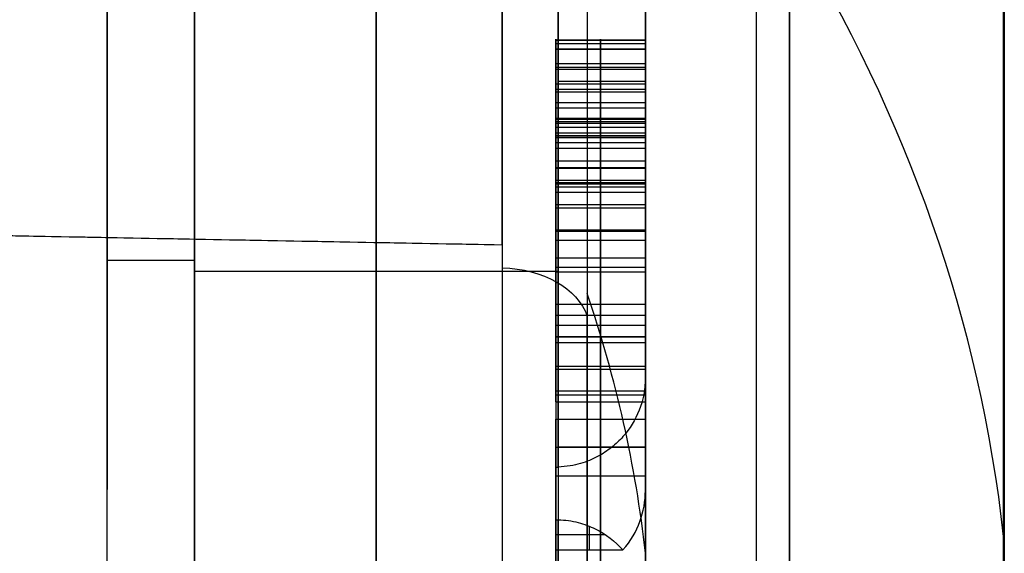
# Model space of a CAD drawing. Header units: centimetres. Extents: x -11 to 25.4, y -15 to 20.7.
# Tile 237 of 256: x 13.961 to 14.51, y 1.197 to 1.494. Entities that reach past the tile are written whole.
import ezdxf

# ---------------------------------------------------------------- set-up
doc = ezdxf.new("R2010")
doc.units = ezdxf.units.CM
doc.layers.add('Default', color=7, linetype='Continuous', true_color=0x000000)

msp = doc.modelspace()

# ---------------------------------------------------------------- linework, layer by layer
at = {"layer": 'Default'}
for p, q in [((14.159999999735, 1.871061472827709, -0.1960721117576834), (14.159999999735, 0.8353226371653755, -0.1960721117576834)), ((14.15999999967, 0.83532263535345, 0.1960721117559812), (14.15999999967, 1.871061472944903, 0.1960721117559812)), ((14.31, 1.477619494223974, 0.4452174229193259), (14.31, 1.67413252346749, 0.2487043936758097)), ((14.31, 1.674132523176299, -0.2487043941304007), (14.31, 0.2487043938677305, -1.674132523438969)), ((14.01, 1.232299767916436, -0.1434364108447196), (14.01, 1.519172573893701, 0.1434363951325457)), ((14.01, 1.519172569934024, -0.1434363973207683), (14.01, 1.232299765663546, 0.1434364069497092)), ((14.285, 1.48071758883, 0.3318879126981), (14.285, 1.4538728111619, 0.30504313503)), ((14.285, 1.429362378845, 0.3832431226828), (14.285, 1.48071758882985, 0.33188791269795)), ((14.26, 1.437053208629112, 0.4915663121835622), (14.26, 1.467646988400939, 0.5221600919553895)), ((14.31, 1.46729519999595, 0.31846552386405), (14.26, 1.46729519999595, 0.31846552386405)), ((14.31, 1.455039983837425, 0.357565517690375), (14.26, 1.455039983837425, 0.357565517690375)), ((14.285, 1.453872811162, 0.3050431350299), (14.285, 1.40251760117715, 0.35639834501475)), ((14.285, 1.444924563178, 0.3988053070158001), (14.285, 1.429362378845, 0.3832431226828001)), ((14.31, 1.32496569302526, 0.5978712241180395), (14.31, 1.438775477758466, 0.484061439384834)), ((14.31, 1.4371434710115, 0.3910242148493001), (14.26, 1.4371434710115, 0.3910242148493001)), ((14.31, 1.428195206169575, 0.330720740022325), (14.26, 1.428195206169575, 0.330720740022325)), ((14.285, 1.397848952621, 0.4147565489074), (14.285, 1.41107680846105, 0.42798440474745)), ((14.31, 1.404462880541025, 0.421370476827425), (14.26, 1.404462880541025, 0.421370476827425)), ((14.285, 1.402517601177, 0.3563983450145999), (14.285, 1.251524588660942, 0.2054053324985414)), ((14.285, 1.314202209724, 0.4984032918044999), (14.285, 1.39784895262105, 0.4147565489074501)), ((14.26, 1.391231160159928, 0.3451119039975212), (14.26, 1.359717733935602, 0.3766253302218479)), ((14.285, 1.361277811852, 0.5657097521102), (14.285, 1.390845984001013, 0.5921654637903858)), ((14.230230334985, 1.368474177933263, -1.368474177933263), (13.42000000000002, 1.383476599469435, -1.383476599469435)), ((14.26, 1.352201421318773, 0.4067145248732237), (14.26, 1.379046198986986, 0.433559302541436)), ((14.31, 1.376061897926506, 0.5789376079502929), (14.26, 1.376061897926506, 0.5789376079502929)), ((14.285, 1.198652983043, 0.2155605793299), (14.285, 1.37100417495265, 0.3879117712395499)), ((14.285, 1.371004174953, 0.3879117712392), (14.285, 1.28735743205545, 0.4715585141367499)), ((14.31, 1.356025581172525, 0.456579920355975), (14.26, 1.356025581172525, 0.456579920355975)), ((14.26130884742, 1.35370991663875, 0.1987249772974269), (14.05869115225, 1.35370991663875, 0.1934192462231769)), ((14.26130884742, 1.35370991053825, -0.198724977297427), (14.058691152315, 1.35370991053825, -0.193419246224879)), ((14.285, 1.353496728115, 0.6264022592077), (14.285, 1.31731465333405, 0.5902201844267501)), ((14.285, 1.317314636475, 0.6625843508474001), (14.285, 1.35349672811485, 0.6264022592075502)), ((14.31, 1.335405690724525, 0.608311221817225), (14.26, 1.335405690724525, 0.608311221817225)), ((14.26, 1.335405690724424, 0.6083112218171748), (14.26, 1.299223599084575, 0.6444933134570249)), ((14.31, 1.335405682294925, 0.6444933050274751), (14.26, 1.335405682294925, 0.6444933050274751)), ((14.26, 1.299223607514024, 0.6083112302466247), (14.26, 1.335405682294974, 0.644493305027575)), ((14.31, 1.329180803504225, 0.4297351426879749), (14.26, 1.329180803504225, 0.4297351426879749)), ((14.31, 1.323663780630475, 0.277544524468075), (14.26, 1.323663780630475, 0.277544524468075)), ((14.285, 1.317314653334, 0.5902201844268), (14.285, 1.28113256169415, 0.62640227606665)), ((14.285, 1.281132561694, 0.6264022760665), (14.285, 1.31731463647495, 0.66258435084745)), ((14.285, 1.287357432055, 0.4715585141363), (14.285, 1.3142022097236, 0.4984032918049)), ((14.31, 1.3007798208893, 0.4849809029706), (14.26, 1.3007798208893, 0.4849809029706)), ((14.31, 1.299223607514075, 0.608311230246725), (14.26, 1.299223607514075, 0.608311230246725)), ((14.31, 1.299223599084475, 0.6444933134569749), (14.26, 1.299223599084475, 0.6444933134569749)), ((14.31, 1.284828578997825, 0.301736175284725), (14.26, 1.284828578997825, 0.301736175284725)), ((14.31, 0.248704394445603, 1.674132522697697), (14.31, 1.28878360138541, 0.6340533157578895)), ((14.285, 1.271406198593, 0.5497584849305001), (14.285, 1.06793063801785, 0.3462829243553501)), ((14.285, 1.239892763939, 0.5812719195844), (14.285, 1.27140619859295, 0.5497584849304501)), ((14.31, 1.255649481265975, 0.5655152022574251), (14.26, 1.255649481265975, 0.5655152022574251)), ((14.26, 1.05217392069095, 0.3620396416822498), (14.26, 1.255649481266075, 0.565515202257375)), ((14.285, 1.036417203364, 0.3777963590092), (14.285, 1.2398927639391, 0.5812719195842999)), ((14.278716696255, 1.211869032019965, 0.2023445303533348), (14.278716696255, 1.1986529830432, 0.2155605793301)), ((14.28778398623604, 1.20708792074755, 0.20712564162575), (14.26, 1.20708792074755, 0.20712564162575)), ((14.31, 1.196781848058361, 1.196781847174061), (14.31, 0.91561813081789, 0.9156181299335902)), ((14.51, -6.349820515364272, 6.349817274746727), (14.51, 1.198134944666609, -1.198138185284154))]:
    msp.add_line(p, q, dxfattribs=at)
at = {"layer": 'Default', "extrusion": (1, 0, 0)}
for centre, radius, start, end in [((-3.92060922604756e-16, 1.256073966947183e-16, 14.3719318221), 2.199999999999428, 225.4753440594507, 45), ((-1.379715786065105e-12, 1.367679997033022e-11, 14.39028331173), 2.187951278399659, 225.4753440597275, 44.9999999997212), ((1.339373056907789e-12, -1.2777334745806e-12, 14.31), 1.692505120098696, 278.4498997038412, 351.5501002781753), ((-1.379518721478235e-12, 1.367652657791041e-11, 14.39028331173), 2.18795127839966, 44.9999999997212, 92.93354095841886), ((-1.292805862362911e-10, -1.317804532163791e-10, 14.23023032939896), 1.935314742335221, 44.99999999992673, 45.53181975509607), ((-1.340122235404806e-10, -1.366073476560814e-10, 14.23023032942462), 1.93531474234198, 45.53181975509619, 82.44455114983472)]:
    msp.add_arc(centre, radius, start, end, dxfattribs=at)
at = {"layer": 'Default', "extrusion": (-1, 0, 0)}
for centre, radius, start, end in [((1.476648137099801e-10, -1.450679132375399e-10, -14.23023032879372), 1.935314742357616, 135.00000000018, 172.4445511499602), ((6.42605080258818e-11, 5.936175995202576e-11, -14.23023033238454), 1.935314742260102, 187.5554488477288, 262.4445511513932), ((0, 0, -14.51), 1.694430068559, 72.93896169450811, 17.06154366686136), ((-1.395328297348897e-13, 1.158539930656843e-12, -14.31), 1.692505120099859, 135.0000000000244, 171.5501003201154), ((-1.411315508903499e-13, 1.161915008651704e-12, -14.31), 1.692505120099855, 98.4498997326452, 135.0000000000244)]:
    msp.add_arc(centre, radius, start, end, dxfattribs=at)
at = {"layer": 'Default', "extrusion": (-0.9999999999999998, -2.162820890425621e-08, 2.868702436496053e-09)}
msp.add_arc((1.21467613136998e-07, 1.611035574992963e-08, -14.2775215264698), 1.897080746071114, 187.5554488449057, 262.4445872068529, dxfattribs=at)
at = {"layer": 'Default', "extrusion": (0.9999999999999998, 6.342680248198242e-10, 2.1324902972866e-08)}
msp.add_arc((1.438744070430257e-08, -1.173443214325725e-07, 14.27752152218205), 1.897080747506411, 7.555412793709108, 44.99999650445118, dxfattribs=at)
at = {"layer": 'Default', "extrusion": (-0.9999999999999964, -7.937144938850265e-08, 3.298516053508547e-08)}
msp.add_arc((6.241935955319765e-06, 4.130646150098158e-06, -14.50956411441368), 1.705848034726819, 135.0002076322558, 17.06149344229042, dxfattribs=at)
at = {"layer": 'Default', "extrusion": (-0.9999999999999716, -2.28320702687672e-07, 7.007324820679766e-08)}
msp.add_arc((7.926163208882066e-06, 2.432594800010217e-06, -14.50999959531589), 1.694425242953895, 72.93909684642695, 17.0616225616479, dxfattribs=at)
at = {"layer": 'Default', "extrusion": (-0.9999999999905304, 3.077290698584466e-06, 3.077290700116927e-06)}
msp.add_arc((-4.422791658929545e-05, 4.422791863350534e-05, -14.37192224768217), 2.199999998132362, 91.46882587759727, 135.0000000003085, dxfattribs=at)
at = {"layer": 'Default', "extrusion": (-2.248201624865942e-15, -0.707106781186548, 0.7071067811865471)}
msp.add_arc((13.01392099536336, 1.591607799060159), 1.499999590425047, 4.367847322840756, 23.42588226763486, dxfattribs=at)
at = {"layer": 'Default', "extrusion": (0, 0.7071067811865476, 0.7071067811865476)}
for radius, start, end in [(1.5, 184.3680387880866, 203.4259754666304), (1.3, 184.4514987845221, 193.5905104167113)]:
    msp.add_arc((-13.01392158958, -1.591605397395), radius, start, end, dxfattribs=at)
at = {"layer": 'Default', "extrusion": (0, 1, 0)}
for centre, start, end in [((-14.26, 0.2487078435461, 1.459583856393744), 180.0017175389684, 268.4999999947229), ((-14.06, 0.1434363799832, 1.360085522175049), 2.486920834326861e-05, 88.49999962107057)]:
    msp.add_arc(centre, 0.04999999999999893, start, end, dxfattribs=at)
at = {"layer": 'Default', "extrusion": (0, -1, 0)}
for centre, start, end in [((14.06, -0.1434363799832, -1.3600854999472), 180.0000284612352, 268.499999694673), ((14.26, -0.2487078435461, -1.255813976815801), 0.00197682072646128, 88.49999999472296)]:
    msp.add_arc(centre, 0.04999999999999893, start, end, dxfattribs=at)
at = {"layer": 'Default', "extrusion": (5.45397060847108e-15, 0.7136395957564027, -0.700513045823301)}
msp.add_arc((-14.2289214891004, 1.885331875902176), 0.04999999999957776, 91.49999999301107, 166.4095302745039, dxfattribs=at)
at = {"layer": 'Default', "extrusion": (0.9999999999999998, 6.180945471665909e-10, 2.130842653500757e-08)}
msp.add_arc((1.461972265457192e-08, -1.171076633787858e-07, 14.27752152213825), 1.897080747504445, 44.9999965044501, 45.53181630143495, dxfattribs=at)
at = {"layer": 'Default', "extrusion": (0, -0.7071067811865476, 0.7071067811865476)}
msp.add_arc((13.01392171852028, 1.591605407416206), 1.299999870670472, 4.4514987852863, 13.59051273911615, dxfattribs=at)
at = {"layer": 'Default', "extrusion": (-0.9999999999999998, -6.342599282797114e-10, -2.132489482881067e-08)}
msp.add_arc((-1.43875501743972e-08, -1.173442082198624e-07, -14.27752152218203), 1.897080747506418, 97.55544888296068, 134.4681836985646, dxfattribs=at)
at = {"layer": 'Default', "extrusion": (0, -0.7064465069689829, 0.7077664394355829)}
msp.add_arc((14.36, 1.694430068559), 0.15, 359.999356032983, 4.367554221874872, dxfattribs=at)
at = {"layer": 'Default', "extrusion": (-0.9999999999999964, -7.937144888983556e-08, 3.298516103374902e-08)}
msp.add_arc((6.241935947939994e-06, 4.130646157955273e-06, -14.50956411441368), 1.705848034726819, 72.93871225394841, 135.0002076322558, dxfattribs=at)
at = {"layer": 'Default', "extrusion": (0, 0.7077664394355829, 0.7064465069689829)}
msp.add_arc((-14.36, -1.694430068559), 0.15, 179.9995955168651, 184.3676611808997, dxfattribs=at)
at = {"layer": 'Default'}
for points, degree in [([(14.01, 0.8536390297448, -0.1434364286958), (14.009999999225, 1.3702845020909, -0.14343640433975), (14.00999999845, 1.886929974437, -0.1434363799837)], 2), ([(14.01, 0.8536389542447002, 0.1434364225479), (14.009999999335, 1.37028446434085, 0.1434364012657), (14.00999999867, 1.886929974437, 0.1434363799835)], 2), ([(14.05869115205, 0.8333362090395, -0.1934192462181), (14.058691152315, 1.35370991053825, -0.193419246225), (14.05869115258, 1.874083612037, -0.1934192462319)], 2), ([(14.05869115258, 1.874083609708, 0.1934192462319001), (14.05869115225, 1.35370991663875, 0.1934192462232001), (14.05869115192, 0.8333362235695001, 0.1934192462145)], 2), ([(14.31, 1.294827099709, 0.2487078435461), (14.31, 1.4844798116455, 0.24870611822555), (14.31, 1.674132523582, 0.248704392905)], 2), ([(14.31, 1.6741325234, -0.2487043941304), (14.31, 1.25571847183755, -0.2487061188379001), (14.31, 0.8373044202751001, -0.2487078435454)], 2), ([(14.26130884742, 1.672148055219, -0.1987249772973), (14.26130884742, 1.25472623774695, -0.1987249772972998), (14.26130884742, 0.8373044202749, -0.1987249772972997)], 2), ([(14.26130884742, 1.24484423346, 0.1987249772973), (14.26130884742, 1.4584961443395, 0.1987249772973), (14.26130884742, 1.672148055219, 0.1987249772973)], 2), ([(14.26, 1.477481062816, 0.503026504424), (14.26, 1.478460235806, 0.5003149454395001), (14.26, 1.480121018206, 0.4950749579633), (14.26, 1.48179736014, 0.4878466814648), (14.26, 1.482786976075, 0.4811330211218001), (14.26, 1.48317697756, 0.4748783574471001), (14.26, 1.483040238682, 0.4689851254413), (14.26, 1.482620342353, 0.4652171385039), (14.26, 1.482333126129, 0.4633789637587)], 3), ([(14.31, 1.48256589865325, 0.4822783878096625), (14.285, 1.48256589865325, 0.4822783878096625), (14.26, 1.48256589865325, 0.4822783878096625)], 2), ([(14.26, 1.482333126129, 0.4633789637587), (14.26, 1.48192277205, 0.4607527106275), (14.26, 1.480914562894, 0.4556640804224), (14.26, 1.478909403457, 0.4485968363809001), (14.26, 1.476384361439, 0.4418444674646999), (14.26, 1.47330722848, 0.4352990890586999), (14.26, 1.470800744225, 0.4309316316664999), (14.26, 1.46943500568, 0.4287625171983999)], 3), ([(14.31, 1.482333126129, 0.4633789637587), (14.285, 1.482333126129, 0.4633789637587), (14.26, 1.482333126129, 0.4633789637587)], 2), ([(14.285, 1.482333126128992, 0.4633789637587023), (14.285, 1.484219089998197, 0.4754490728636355), (14.285, 1.482662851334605, 0.4886769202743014), (14.285, 1.47748106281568, 0.5030265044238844)], 3), ([(14.285, 1.469435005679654, 0.4287625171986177), (14.285, 1.476048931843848, 0.4392669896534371), (14.285, 1.480328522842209, 0.4505495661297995), (14.285, 1.482333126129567, 0.4633789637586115)], 3), ([(14.31, 1.477481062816, 0.503026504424), (14.31, 1.482662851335, 0.4886769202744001), (14.31, 1.484219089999, 0.4754490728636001), (14.31, 1.482333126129, 0.4633789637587)], 3), ([(14.31, 1.482333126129, 0.4633789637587), (14.31, 1.480328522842, 0.4505495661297), (14.31, 1.476048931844, 0.4392669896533), (14.31, 1.46943500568, 0.4287625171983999)], 3), ([(14.26, 1.48071758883, 0.3318879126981), (14.26, 1.467295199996, 0.3184655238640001), (14.26, 1.453872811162, 0.3050431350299)], 2), ([(14.26, 1.429362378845, 0.3832431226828), (14.26, 1.4550399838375, 0.35756551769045), (14.26, 1.48071758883, 0.3318879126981)], 2), ([(14.26, 1.48071758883, 0.3318879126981), (14.285, 1.48071758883, 0.3318879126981), (14.31, 1.48071758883, 0.3318879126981)], 2), ([(14.31, 1.477608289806, 0.4451874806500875), (14.285, 1.477608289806, 0.4451874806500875), (14.26, 1.477608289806, 0.4451874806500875)], 2), ([(14.26, 1.44764794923, 0.5462570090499), (14.26, 1.450603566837, 0.5433013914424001), (14.26, 1.455992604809, 0.5375377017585), (14.26, 1.462580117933, 0.5294818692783), (14.26, 1.467881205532, 0.5219941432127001), (14.26, 1.472042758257, 0.5150984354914), (14.26, 1.475234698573, 0.508760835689), (14.26, 1.476813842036, 0.5048741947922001), (14.26, 1.477481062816, 0.503026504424)], 3), ([(14.31, 1.477481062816, 0.503026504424), (14.285, 1.477481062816, 0.503026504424), (14.26, 1.477481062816, 0.503026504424)], 2), ([(14.285, 1.477481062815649, 0.5030265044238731), (14.285, 1.472547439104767, 0.5166888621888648), (14.285, 1.462432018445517, 0.531472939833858), (14.285, 1.447647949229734, 0.5462570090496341)], 3), ([(14.31, 1.429362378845, 0.3832431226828), (14.31, 1.4550399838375, 0.35756551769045), (14.31, 1.48071758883, 0.3318879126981)], 2), ([(14.31, 1.48071758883, 0.3318879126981), (14.31, 1.467295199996, 0.3184655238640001), (14.31, 1.453872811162, 0.3050431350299)], 2), ([(14.31, 1.44764794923, 0.5462570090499), (14.31, 1.462432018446, 0.5314729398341), (14.31, 1.472547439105, 0.516688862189), (14.31, 1.477481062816, 0.503026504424)], 3), ([(14.26, 1.46943500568, 0.4287625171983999), (14.26, 1.468074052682, 0.4266010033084), (14.26, 1.465051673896, 0.4220968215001), (14.26, 1.459562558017, 0.4148749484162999), (14.26, 1.452977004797, 0.407144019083), (14.26, 1.44775234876, 0.4016330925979), (14.26, 1.444924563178, 0.3988053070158)], 3), ([(14.31, 1.46943500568, 0.4287625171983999), (14.285, 1.46943500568, 0.4287625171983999), (14.26, 1.46943500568, 0.4287625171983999)], 2), ([(14.31, 1.4663337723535, 0.5241115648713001), (14.285, 1.4663337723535, 0.5241115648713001), (14.26, 1.4663337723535, 0.5241115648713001)], 2), ([(14.285, 1.444924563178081, 0.3988053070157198), (14.285, 1.454261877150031, 0.4081426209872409), (14.285, 1.462821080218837, 0.4182580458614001), (14.285, 1.469435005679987, 0.4287625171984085)], 3), ([(14.31, 1.46943500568, 0.4287625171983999), (14.31, 1.462821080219, 0.4182580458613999), (14.31, 1.45426187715, 0.4081426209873), (14.31, 1.444924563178, 0.3988053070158)], 3), ([(14.31, 1.458021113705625, 0.41312853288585), (14.285, 1.458021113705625, 0.4131285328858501), (14.26, 1.458021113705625, 0.4131285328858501)], 2), ([(14.26, 1.453872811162, 0.3050431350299), (14.26, 1.4281952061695, 0.33072074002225), (14.26, 1.402517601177, 0.3563983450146)], 2), ([(14.26, 1.453872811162, 0.3050431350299), (14.285, 1.453872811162, 0.3050431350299), (14.31, 1.453872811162, 0.3050431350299)], 2), ([(14.31, 1.453872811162, 0.3050431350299), (14.31, 1.4281952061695, 0.33072074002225), (14.31, 1.402517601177, 0.3563983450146)], 2), ([(14.26, 1.415172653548, 0.5751870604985), (14.26, 1.418336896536, 0.5727762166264), (14.26, 1.424967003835, 0.5674278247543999), (14.26, 1.435731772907, 0.5578771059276), (14.26, 1.443578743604, 0.5503262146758), (14.26, 1.44764794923, 0.5462570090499)], 3), ([(14.31, 1.44764794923, 0.5462570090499), (14.285, 1.44764794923, 0.5462570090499), (14.26, 1.44764794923, 0.5462570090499)], 2), ([(14.26, 1.444924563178, 0.3988053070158), (14.26, 1.4371434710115, 0.3910242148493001), (14.26, 1.429362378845, 0.3832431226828)], 2), ([(14.26, 1.444924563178, 0.3988053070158), (14.285, 1.444924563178, 0.3988053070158), (14.31, 1.444924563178, 0.3988053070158)], 2), ([(14.285, 1.447647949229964, 0.546257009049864), (14.285, 1.434420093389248, 0.55948486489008), (14.285, 1.423526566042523, 0.5688221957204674), (14.285, 1.415172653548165, 0.5751870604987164)], 3), ([(14.31, 1.415172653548, 0.5751870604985), (14.31, 1.423526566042, 0.5688221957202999), (14.31, 1.43442009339, 0.55948486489), (14.31, 1.44764794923, 0.5462570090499)], 3), ([(14.31, 1.444924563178, 0.3988053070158), (14.31, 1.4371434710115, 0.3910242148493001), (14.31, 1.429362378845, 0.3832431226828)], 2), ([(14.26, 1.438920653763, 0.4739151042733), (14.26, 1.439866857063, 0.4816739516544), (14.26, 1.438310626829, 0.49023313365), (14.26, 1.434031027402, 0.4991813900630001)], 3), ([(14.31, 1.438920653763, 0.4739151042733), (14.285, 1.438920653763, 0.4739151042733), (14.26, 1.438920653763, 0.4739151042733)], 2), ([(14.26, 1.43070646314, 0.4512187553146), (14.26, 1.435198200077, 0.4583306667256), (14.26, 1.4379215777, 0.4657227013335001), (14.26, 1.438920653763, 0.4739151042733)], 3), ([(14.31, 1.438449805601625, 0.4860268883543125), (14.285, 1.438449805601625, 0.4860268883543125), (14.26, 1.438449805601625, 0.4860268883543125)], 2), ([(14.285, 1.434031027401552, 0.4991813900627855), (14.285, 1.438310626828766, 0.4902331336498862), (14.285, 1.439866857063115, 0.4816739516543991), (14.285, 1.438920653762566, 0.473915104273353)], 3), ([(14.285, 1.43892065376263, 0.4739151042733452), (14.285, 1.437921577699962, 0.4657227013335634), (14.285, 1.435198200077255, 0.4583306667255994), (14.285, 1.430706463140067, 0.4512187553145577)], 3), ([(14.31, 1.438920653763, 0.4739151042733), (14.31, 1.439866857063, 0.4816739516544), (14.31, 1.438310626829, 0.49023313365), (14.31, 1.434031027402, 0.4991813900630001)], 3), ([(14.31, 1.43070646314, 0.4512187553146), (14.31, 1.435198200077, 0.4583306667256), (14.31, 1.4379215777, 0.4657227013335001), (14.31, 1.438920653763, 0.4739151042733)], 3), ([(14.31, 1.436124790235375, 0.4621658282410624), (14.285, 1.436124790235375, 0.4621658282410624), (14.26, 1.436124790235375, 0.4621658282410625)], 2), ([(14.31, 1.434031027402, 0.4991813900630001), (14.285, 1.434031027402, 0.4991813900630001), (14.26, 1.434031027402, 0.4991813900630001)], 2), ([(14.26, 1.434031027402, 0.4991813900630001), (14.26, 1.429751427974, 0.5081296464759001), (14.26, 1.422359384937, 0.5178560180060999), (14.26, 1.41146585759, 0.5287495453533)], 3), ([(14.285, 1.411465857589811, 0.5287495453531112), (14.285, 1.422359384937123, 0.5178560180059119), (14.285, 1.429751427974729, 0.5081296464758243), (14.285, 1.434031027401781, 0.4991813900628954)], 3), ([(14.31, 1.434031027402, 0.4991813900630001), (14.31, 1.429751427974, 0.5081296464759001), (14.31, 1.422359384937, 0.5178560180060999), (14.31, 1.41146585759, 0.5287495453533)], 3), ([(14.31, 1.43070646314, 0.4512187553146), (14.285, 1.43070646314, 0.4512187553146), (14.26, 1.43070646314, 0.4512187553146)], 2), ([(14.26, 1.411076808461, 0.4279844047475), (14.26, 1.419246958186, 0.4361545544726), (14.26, 1.425860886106, 0.4435465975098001), (14.26, 1.43070646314, 0.4512187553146)], 3), ([(14.31, 1.429401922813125, 0.5634549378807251), (14.285, 1.429401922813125, 0.5634549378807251), (14.26, 1.429401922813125, 0.5634549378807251)], 2), ([(14.26, 1.429362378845, 0.3832431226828), (14.285, 1.429362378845, 0.3832431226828), (14.31, 1.429362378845, 0.3832431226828)], 2), ([(14.285, 1.430706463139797, 0.4512187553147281), (14.285, 1.425860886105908, 0.4435465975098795), (14.285, 1.419246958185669, 0.43615455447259), (14.285, 1.411076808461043, 0.427984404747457)], 3), ([(14.31, 1.411076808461, 0.4279844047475), (14.31, 1.419246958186, 0.4361545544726), (14.31, 1.425860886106, 0.4435465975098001), (14.31, 1.43070646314, 0.4512187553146)], 3), ([(14.31, 1.425326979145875, 0.5131068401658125), (14.285, 1.425326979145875, 0.5131068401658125), (14.26, 1.425326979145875, 0.5131068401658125)], 2), ([(14.31, 1.422189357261, 0.4398478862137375), (14.285, 1.422189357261, 0.4398478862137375), (14.26, 1.422189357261, 0.4398478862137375)], 2), ([(14.23023033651, 1.368474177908, 1.368474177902), (13.085832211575, 1.389664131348, 1.389664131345), (11.94143408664, 1.410854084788, 1.410854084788)], 2), ([(14.26, 1.390845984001, 0.5921654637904), (14.26, 1.393312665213, 0.5906384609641), (14.26, 1.398403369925, 0.5873447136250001), (14.26, 1.40650446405, 0.5816847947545), (14.26, 1.41222817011, 0.5774304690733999), (14.26, 1.415172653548, 0.5751870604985)], 3), ([(14.31, 1.415172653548, 0.5751870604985), (14.285, 1.415172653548, 0.5751870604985), (14.26, 1.415172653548, 0.5751870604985)], 2), ([(14.31, 1.41146585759, 0.5287495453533), (14.285, 1.41146585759, 0.5287495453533), (14.26, 1.41146585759, 0.5287495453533)], 2), ([(14.26, 1.41146585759, 0.5287495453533), (14.26, 1.404462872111, 0.5357525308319), (14.26, 1.396681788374, 0.5419774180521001), (14.26, 1.389099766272, 0.5475641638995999)], 3), ([(14.26, 1.397848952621, 0.4147565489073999), (14.26, 1.404462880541, 0.42137047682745), (14.26, 1.411076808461, 0.4279844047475)], 2), ([(14.31, 1.411076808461, 0.4279844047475), (14.285, 1.411076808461, 0.4279844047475), (14.26, 1.411076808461, 0.4279844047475)], 2), ([(14.285, 1.415172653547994, 0.5751870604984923), (14.285, 1.407186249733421, 0.5812719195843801), (14.285, 1.399016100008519, 0.5871077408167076), (14.285, 1.390845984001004, 0.5921654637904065)], 3), ([(14.285, 1.38909976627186, 0.5475641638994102), (14.285, 1.396681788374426, 0.5419774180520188), (14.285, 1.404462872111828, 0.535752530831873), (14.285, 1.411465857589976, 0.5287495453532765)], 3), ([(14.31, 1.390845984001, 0.5921654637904), (14.31, 1.399016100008, 0.5871077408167), (14.31, 1.407186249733, 0.5812719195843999), (14.31, 1.415172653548, 0.5751870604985)], 3), ([(14.31, 1.41146585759, 0.5287495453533), (14.31, 1.404462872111, 0.5357525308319), (14.31, 1.396681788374, 0.5419774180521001), (14.31, 1.389099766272, 0.5475641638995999)], 3), ([(14.31, 1.397848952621, 0.4147565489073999), (14.31, 1.404462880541, 0.42137047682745), (14.31, 1.411076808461, 0.4279844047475)], 2), ([(14.31, 1.40306743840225, 0.5840690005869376), (14.285, 1.40306743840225, 0.5840690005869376), (14.26, 1.40306743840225, 0.5840690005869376)], 2), ([(14.26, 1.402517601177, 0.3563983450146), (14.26, 1.3236637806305, 0.27754452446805), (14.26, 1.244809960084, 0.1986907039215)], 2), ([(14.26, 1.402517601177, 0.3563983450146), (14.285, 1.402517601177, 0.3563983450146), (14.31, 1.402517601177, 0.3563983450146)], 2), ([(14.31, 1.40071934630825, 0.538505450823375), (14.285, 1.40071934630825, 0.538505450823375), (14.26, 1.40071934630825, 0.538505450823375)], 2), ([(14.31, 1.402517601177, 0.3563983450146), (14.31, 1.348672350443, 0.30255309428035), (14.31, 1.294827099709, 0.2487078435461)], 2), ([(14.26, 1.314202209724, 0.4984032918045), (14.26, 1.3560255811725, 0.45657992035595), (14.26, 1.397848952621, 0.4147565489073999)], 2), ([(14.26, 1.397848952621, 0.4147565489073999), (14.285, 1.397848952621, 0.4147565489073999), (14.31, 1.397848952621, 0.4147565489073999)], 2), ([(14.31, 1.314202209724, 0.4984032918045), (14.31, 1.3560255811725, 0.45657992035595), (14.31, 1.397848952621, 0.4147565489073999)], 2), ([(14.31, 1.390845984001, 0.5921654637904), (14.285, 1.390845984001, 0.5921654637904), (14.26, 1.390845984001, 0.5921654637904)], 2), ([(14.26, 1.361277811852, 0.5657097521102), (14.26, 1.3760618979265, 0.5789376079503), (14.26, 1.390845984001, 0.5921654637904)], 2), ([(14.31, 1.389099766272, 0.5475641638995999), (14.285, 1.389099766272, 0.5475641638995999), (14.26, 1.389099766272, 0.5475641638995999)], 2), ([(14.26, 1.389099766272, 0.5475641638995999), (14.26, 1.381897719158, 0.5528709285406), (14.26, 1.372560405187, 0.5590958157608), (14.26, 1.361277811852, 0.5657097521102)], 3), ([(14.285, 1.361277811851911, 0.5657097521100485), (14.285, 1.372560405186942, 0.5590958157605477), (14.285, 1.381897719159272, 0.5528709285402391), (14.285, 1.389099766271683, 0.5475641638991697)], 3), ([(14.31, 1.361277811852, 0.5657097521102), (14.31, 1.3760618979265, 0.5789376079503), (14.31, 1.390845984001, 0.5921654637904)], 2), ([(14.31, 1.389099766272, 0.5475641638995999), (14.31, 1.381897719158, 0.5528709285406), (14.31, 1.372560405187, 0.5590958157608), (14.31, 1.361277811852, 0.5657097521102)], 3), ([(14.31, 1.376836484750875, 0.556069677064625), (14.285, 1.376836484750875, 0.556069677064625), (14.26, 1.376836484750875, 0.556069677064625)], 2), ([(14.26, 1.371004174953, 0.3879117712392), (14.26, 1.284828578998, 0.30173617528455), (14.26, 1.198652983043, 0.2155605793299)], 2), ([(14.31, 1.371004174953, 0.3879117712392), (14.285, 1.371004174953, 0.3879117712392), (14.26, 1.371004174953, 0.3879117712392)], 2), ([(14.26, 1.371004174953, 0.3879117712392), (14.26, 1.329180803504, 0.42973514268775), (14.26, 1.287357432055, 0.4715585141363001)], 2), ([(14.31, 1.231800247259, 0.2487078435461), (14.31, 1.301402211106, 0.31830980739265), (14.31, 1.371004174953, 0.3879117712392)], 2), ([(14.31, 1.371004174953, 0.3879117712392), (14.31, 1.329180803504, 0.42973514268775), (14.31, 1.287357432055, 0.4715585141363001)], 2), ([(14.26, 1.361277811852, 0.5657097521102), (14.285, 1.361277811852, 0.5657097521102), (14.31, 1.361277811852, 0.5657097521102)], 2), ([(14.26, 1.353496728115, 0.6264022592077), (14.285, 1.353496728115, 0.6264022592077), (14.31, 1.353496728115, 0.6264022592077)], 2), ([(14.26, 1.317314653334, 0.5902201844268), (14.26, 1.3354056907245, 0.60831122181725), (14.26, 1.353496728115, 0.6264022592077)], 2), ([(14.26, 1.353496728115, 0.6264022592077), (14.26, 1.335405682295, 0.6444933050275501), (14.26, 1.317314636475, 0.6625843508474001)], 2), ([(14.31, 1.353496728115, 0.6264022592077), (14.31, 1.3354056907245, 0.60831122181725), (14.31, 1.317314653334, 0.5902201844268)], 2), ([(14.31, 1.317314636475, 0.6625843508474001), (14.31, 1.335405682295, 0.6444933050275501), (14.31, 1.353496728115, 0.6264022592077)], 2), ([(14.31, 1.317314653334, 0.5902201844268), (14.285, 1.317314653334, 0.5902201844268), (14.26, 1.317314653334, 0.5902201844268)], 2), ([(14.26, 1.281132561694, 0.6264022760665), (14.26, 1.299223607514, 0.60831123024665), (14.26, 1.317314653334, 0.5902201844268)], 2), ([(14.26, 1.317314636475, 0.6625843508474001), (14.285, 1.317314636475, 0.6625843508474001), (14.31, 1.317314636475, 0.6625843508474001)], 2), ([(14.26, 1.317314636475, 0.6625843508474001), (14.26, 1.2992235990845, 0.64449331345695), (14.26, 1.281132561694, 0.6264022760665)], 2), ([(14.31, 1.317314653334, 0.5902201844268), (14.31, 1.299223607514, 0.60831123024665), (14.31, 1.281132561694, 0.6264022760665)], 2), ([(14.31, 1.281132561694, 0.6264022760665), (14.31, 1.2992235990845, 0.64449331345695), (14.31, 1.317314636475, 0.6625843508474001)], 2), ([(14.26, 1.287357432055, 0.4715585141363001), (14.26, 1.3007798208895, 0.4849809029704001), (14.26, 1.314202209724, 0.4984032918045)], 2), ([(14.26, 1.314202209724, 0.4984032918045), (14.285, 1.314202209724, 0.4984032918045), (14.31, 1.314202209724, 0.4984032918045)], 2), ([(14.31, 1.287357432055, 0.4715585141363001), (14.31, 1.3007798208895, 0.4849809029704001), (14.31, 1.314202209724, 0.4984032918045)], 2), ([(14.26, 1.287357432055, 0.4715585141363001), (14.285, 1.287357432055, 0.4715585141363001), (14.31, 1.287357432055, 0.4715585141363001)], 2), ([(14.26, 1.281132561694, 0.6264022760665), (14.285, 1.281132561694, 0.6264022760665), (14.31, 1.281132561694, 0.6264022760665)], 2), ([(14.26, 1.271406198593, 0.5497584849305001), (14.285, 1.271406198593, 0.5497584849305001), (14.31, 1.271406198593, 0.5497584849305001)], 2), ([(14.26, 1.067930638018, 0.3462829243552), (14.26, 1.1696684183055, 0.44802070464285), (14.26, 1.271406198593, 0.5497584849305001)], 2), ([(14.26, 1.271406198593, 0.5497584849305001), (14.26, 1.255649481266, 0.5655152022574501), (14.26, 1.239892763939, 0.5812719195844)], 2), ([(14.31, 1.239892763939, 0.5812719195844), (14.31, 1.255649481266, 0.5655152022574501), (14.31, 1.271406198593, 0.5497584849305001)], 2), ([(14.31, 1.271406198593, 0.5497584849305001), (14.31, 1.1696684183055, 0.44802070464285), (14.31, 1.067930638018, 0.3462829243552)], 2), ([(14.26, 1.244809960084, 0.1986907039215), (14.26065442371, 1.244827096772, 0.1987078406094), (14.26130884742, 1.24484423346, 0.1987249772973)], 2), ([(14.26, 1.215522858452, 0.1986907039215), (14.26, 1.230166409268, 0.1986907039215), (14.26, 1.244809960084, 0.1986907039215)], 2), ([(14.26, 1.239892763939, 0.5812719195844), (14.285, 1.239892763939, 0.5812719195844), (14.31, 1.239892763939, 0.5812719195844)], 2), ([(14.26, 1.239892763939, 0.5812719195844), (14.26, 1.1381549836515, 0.4795341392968), (14.26, 1.036417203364, 0.3777963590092)], 2), ([(14.31, 1.036417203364, 0.3777963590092), (14.31, 1.1381549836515, 0.4795341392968), (14.31, 1.239892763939, 0.5812719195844)], 2), ([(14.29743339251, 1.198652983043, 0.2155605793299), (14.30189892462, 1.203695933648, 0.2206035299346), (14.30792699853, 1.214371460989, 0.2312790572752), (14.31, 1.225850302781, 0.2427578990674), (14.31, 1.231800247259, 0.2487078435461)], 3), ([(14.31, 0.8373044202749, 0.2487078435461), (14.31, 1.03455233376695, 0.2487078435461), (14.31, 1.231800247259, 0.2487078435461)], 2), ([(14.26, 1.198652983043, 0.2155605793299), (14.26, 1.2070879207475, 0.2071256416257), (14.26, 1.215522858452, 0.1986907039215)], 2), ([(14.26, 1.215522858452, 0.1986907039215), (14.26065442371, 1.215505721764, 0.1987078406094), (14.26130884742, 1.215488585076, 0.1987249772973)], 2), ([(14.26130884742, 0.8373044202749, 0.1987249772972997), (14.26130884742, 1.02639650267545, 0.1987249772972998), (14.26130884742, 1.215488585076, 0.1987249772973)], 2), ([(14.26, 1.198652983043, 0.2155605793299), (14.278716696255, 1.198652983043, 0.2155605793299), (14.29743339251, 1.198652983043, 0.2155605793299)], 2)]:
    msp.add_open_spline(points, degree=degree, dxfattribs=at)
for points, knots in [([(14.31, 1.294827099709, 0.2487078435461), (14.31, 1.287896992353, 0.2417777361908), (14.30732101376, 1.275862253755, 0.2297429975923), (14.29982449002, 1.263645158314, 0.217525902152), (14.29136628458, 1.255548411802, 0.2094291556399), (14.2836428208, 1.250416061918, 0.2042968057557), (14.27416916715, 1.246476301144, 0.2003570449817), (14.26620581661, 1.244972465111, 0.1988532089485), (14.26130884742, 1.24484423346, 0.1987249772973)], [-0.9483159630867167, -0.9483159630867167, -0.9483159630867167, -0.9483159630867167, -0.7112369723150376, -0.4741579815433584, -0.3556184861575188, -0.2370789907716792, -0.1185394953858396, 0, 0, 0, 0]), ([(14.26130884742, 1.215488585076, 0.1987249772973), (14.26537917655, 1.215381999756, 0.1988315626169), (14.27275437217, 1.214232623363, 0.1999809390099), (14.28545087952, 1.209421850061, 0.2047917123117), (14.29311022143, 1.203535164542, 0.2106783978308), (14.29743339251, 1.198652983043, 0.2155605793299)], [-0.4548846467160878, -0.4548846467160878, -0.4548846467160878, -0.4548846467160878, -0.3411634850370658, -0.2274423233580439, 0, 0, 0, 0])]:
    msp.add_open_spline(points, degree=3, knots=knots, dxfattribs=at)

doc.saveas('drawing.dxf')
